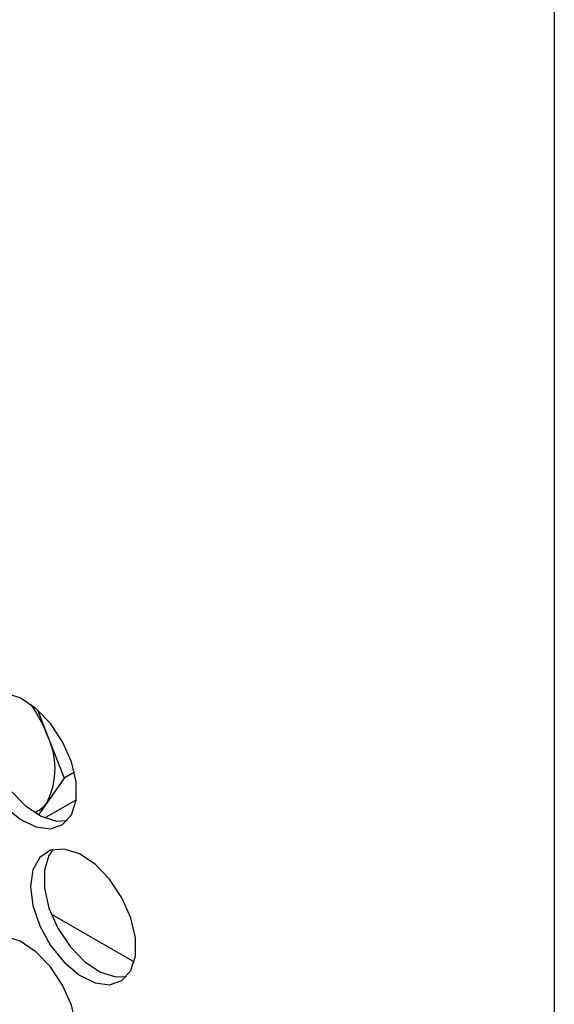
# Model space of a CAD drawing. Header units: millimetres. Extents: x 6 to 273, y 6 to 210.
# Tile 13 of 30: x 253.61 to 256.48, y 110.4 to 115.69. Entities that reach past the tile are written whole.
import ezdxf

# ---------------------------------------------------------------- set-up
doc = ezdxf.new("R2010")
doc.units = ezdxf.units.MM

msp = doc.modelspace()

# ---------------------------------------------------------------- linework, layer by layer
for p, q in [((256.4844, 177.5139), (256.4844, 97.4929)), ((253.7104, 111.9848), (253.762, 111.8517)), ((253.762, 111.8517), (253.8529, 111.6176)), ((253.8529, 111.6176), (253.762, 111.4884)), ((253.9086, 111.6498), (253.8529, 111.6176)), ((253.7501, 111.4046), (253.9178, 111.5015)), ((253.762, 111.4884), (253.715, 111.4215)), ((253.696, 111.4327), (253.712, 111.442)), ((253.7829, 110.8904), (254.2297, 110.6325))]:
    msp.add_line(p, q)
at = {"flags": 128}
for points in [[(253.3552, 111.8741), (253.3678, 111.7706), (253.4043, 111.6617), (253.4617, 111.5573), (253.5347, 111.4664), (253.6169, 111.3973), (253.701, 111.356), (253.7794, 111.3463), (253.8454, 111.369), (253.8929, 111.422), (253.9177, 111.5007), (253.9177, 111.598), (253.8929, 111.7054), (253.8454, 111.8133), (253.7794, 111.912), (253.701, 111.9929), (253.6169, 112.0487), (253.5347, 112.0745), (253.4617, 112.068), (253.4043, 112.0297), (253.3678, 111.9631), (253.3552, 111.8741)], [(253.4765, 112.0722), (253.4539, 112.0405), (253.4291, 111.9618), (253.4291, 111.8644), (253.4539, 111.757), (253.5014, 111.6492), (253.5673, 111.5504), (253.6458, 111.4695), (253.7299, 111.4137), (253.8121, 111.3879), (253.8702, 111.3903)], [(253.6734, 111.0372), (253.6859, 110.9336), (253.7225, 110.8248), (253.7799, 110.7203), (253.8529, 110.6295), (253.9351, 110.5604), (254.0192, 110.5191), (254.0976, 110.5094), (254.1636, 110.532), (254.2111, 110.5851), (254.2359, 110.6637), (254.2359, 110.7611), (254.2111, 110.8685), (254.1636, 110.9763), (254.0976, 111.0751), (254.0192, 111.156), (253.9351, 111.2118), (253.8529, 111.2376), (253.7799, 111.231), (253.7225, 111.1928), (253.6859, 111.1262), (253.6734, 111.0372)], [(253.7947, 111.2353), (253.7721, 111.2035), (253.7473, 111.1248), (253.7473, 111.0275), (253.7721, 110.9201), (253.8196, 110.8122), (253.8855, 110.7135), (253.964, 110.6326), (254.0481, 110.5768), (254.1303, 110.551), (254.1884, 110.5533)], [(253.3552, 110.5676), (253.3678, 110.4641), (253.4043, 110.3553), (253.4617, 110.2508), (253.5347, 110.16), (253.6169, 110.0908), (253.701, 110.0496), (253.7794, 110.0398), (253.8454, 110.0625), (253.8929, 110.1155), (253.9177, 110.1942), (253.9177, 110.2916), (253.8929, 110.3989), (253.8454, 110.5068), (253.7794, 110.6056), (253.701, 110.6864), (253.6169, 110.7422), (253.5347, 110.768), (253.4617, 110.7615), (253.4043, 110.7232), (253.3678, 110.6566), (253.3552, 110.5676)]]:
    msp.add_lwpolyline(points, dxfattribs=at)
for centre, radius, start, end in [((253.0515, 111.5746), 0.7626, 21.3052, 35.0612), ((253.3987, 111.67), 0.4063, 333.4364, 26.5636), ((253.634, 111.5762), 0.1553, 300.1554, 325.5365)]:
    msp.add_arc(centre, radius, start, end)

doc.saveas('drawing.dxf')
